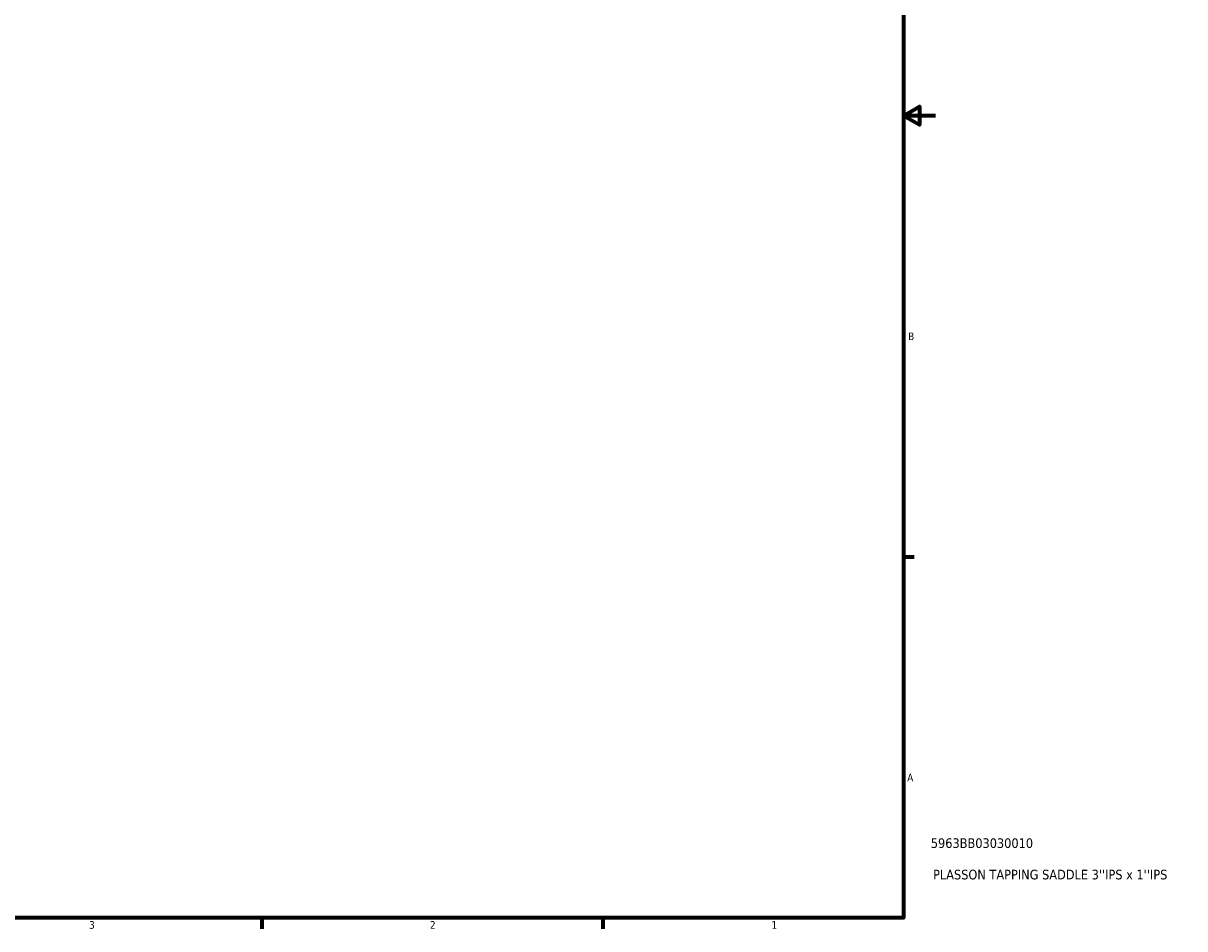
# Model space of a CAD drawing. Header units: inches. Extents: x 0.1 to 46, y -0.2 to 46.7.
# Tile 5 of 8: x 22.5 to 37, y 0.9 to 12.2. Entities that reach past the tile are written whole.
import ezdxf

# ---------------------------------------------------------------- set-up
doc = ezdxf.new("R2010")
doc.units = ezdxf.units.IN
doc.header["$MEASUREMENT"] = 0
doc.layers.add('Border (ANSI)', color=7, linetype='Continuous', lineweight=70)
doc.layers.add('Title (ANSI)', color=7, linetype='Continuous', lineweight=50)
doc.styles.add('Note Text (ANSI)', font='tahoma.ttf')
doc.styles.add('Text Style29', font='tahoma.ttf')

# ---------------------------------------------------------------- blocks, each defined once
blk = doc.blocks.new('Borders Default Border')
at = {"layer": 'Border (ANSI)'}
for p, q in [((33.5, 5.5), (33.634, 5.5)), ((25.5, 1), (25.5, 0.866)), ((29.75, 1), (29.75, 0.866))]:
    blk.add_line(p, q, dxfattribs=at)
at = {"layer": 'Border (ANSI)', "flags": 128}
for points in [[(0.5, 1), (0.5, 21), (33.5, 21), (33.5, 1), (0.5, 1)], [(33.9, 11), (33.5, 11), (33.7, 11.115), (33.7, 10.885), (33.5, 11)]]:
    blk.add_lwpolyline(points, dxfattribs=at)
at = {"layer": 'Border (ANSI)', "color": 5, "true_color": 0x0000ff, "char_height": 0.0945, "attachment_point": 7, "style": 'Note Text (ANSI)'}
for s, insert in [('B', (33.558, 8.203)), ('A', (33.547, 2.703)), ('3', (23.346, 0.864)), ('2', (27.596, 0.866)), ('1', (31.854, 0.866))]:
    blk.add_mtext(s, dxfattribs=dict(at, insert=insert))
blk = doc.blocks.new('Title Blocks ANSI - Large')
at = {"layer": 'Title (ANSI)', "color": 5, "true_color": 0x0000ff, "style": 'Text Style29'}
for tag, p in [('PART_NUMBER_001', (0.341, 0.873)), ('DESCRIPTION_001', (0.369, 0.481))]:
    blk.add_attdef(tag, p, '', height=0.12, dxfattribs=at)

msp = doc.modelspace()

# ---------------------------------------------------------------- block references
msp.add_blockref('Borders Default Border', (0, 0))
msp.add_blockref('Title Blocks ANSI - Large', (33.5, 1)).add_auto_attribs({'PART_NUMBER_001': '5963BB03030010', 'DESCRIPTION_001': "PLASSON TAPPING SADDLE 3''IPS x 1''IPS"})

doc.saveas('drawing.dxf')
